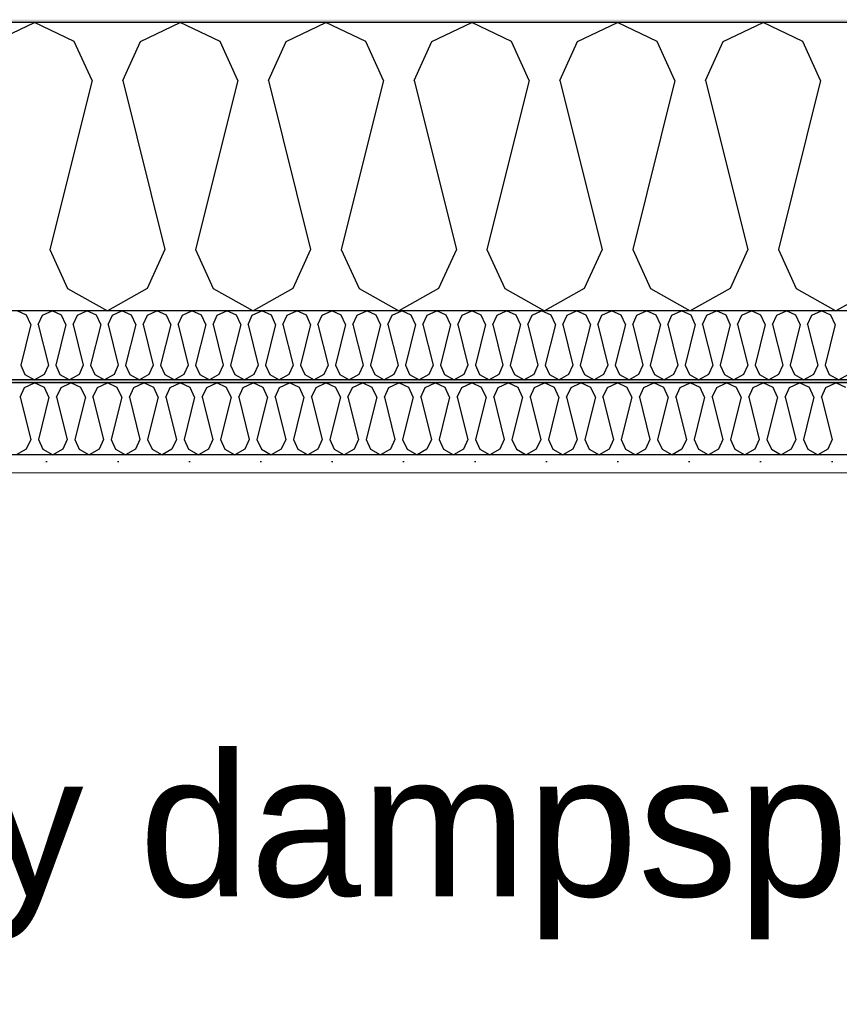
# Model space of a CAD drawing. Header units: millimetres. Extents: x -8544 to 51179, y -2070 to 39312.
# Tile 54 of 165: x 5806 to 6380, y 9796 to 10485. Entities that reach past the tile are written whole.
import ezdxf

# ---------------------------------------------------------------- set-up
doc = ezdxf.new("R2010")
doc.units = ezdxf.units.MM
doc.header["$LTSCALE"] = 0.5
doc.header["$MEASUREMENT"] = 0
doc.linetypes.add('PLINE', pattern=[0])
doc.layers.add('236- Innvendig kledning og overflate(Nye konstruksjoner)', color=7, linetype='Continuous', lineweight=0)
for name, color, linetype in [('256- Faste himlinger og overflatebehandling (Skravur)(Nye konstruksjoner)', 7, 'Continuous'), ('256- Faste himlinger og overflatebehandling(Nye konstruksjoner)', 7, 'Continuous'), ('261- Primærkonstruksjon (tak)', 7, 'Continuous'), ('261- Primærkonstruksjon (tak) (Skravur)', 7, 'Continuous'), ('262- Taktekking (Skravur)(Nye konstruksjoner)', 7, 'Continuous'), ('832- Tekst bygning(Nye konstruksjoner)', 7, 'Continuous')]:
    doc.layers.add(name, color=color, linetype=linetype)
doc.styles.add('GENERATED_STYLE_3', font='arial.ttf')
doc.dimstyles.new('GENERATED_STYLE__2', dxfattribs={"dimtxt": 0.18, "dimasz": 182.4, "dimexe": 0.18, "dimexo": 0.0625, "dimgap": 0, "dimtad": 0, "dimtih": 1, "dimtoh": 1, "dimdec": 4, "dimzin": 0, "dimdsep": 46, "dimcen": 0.09, "dimadec": 0, "dimazin": 0, "dimtfac": 1, "dimtdec": 4, "dimtmove": 0, "dimatfit": 3, "dimldrblk": 'ARROWHEAD_5', "dimfxl": 1, "dimtolj": 1, "dimtzin": 0, "dimarcsym": 0})

# ---------------------------------------------------------------- blocks, each defined once
blk = doc.blocks.new('*X3')
at = {"layer": '261- Primærkonstruksjon (tak) (Skravur)', "linetype": 'PLINE'}
for p, q in [((5788.7, 10469.96), (5816.56, 10483.15)), ((5844.43, 10469.96), (5816.56, 10483.15)), ((5890.74, 10469.96), (5918.61, 10483.15)), ((5946.48, 10469.96), (5918.61, 10483.15)), ((5992.79, 10469.96), (6020.65, 10483.15)), ((6048.52, 10469.96), (6020.65, 10483.15)), ((6094.83, 10469.96), (6122.7, 10483.15)), ((6150.57, 10469.96), (6122.7, 10483.15)), ((6196.88, 10469.96), (6224.74, 10483.15)), ((6252.61, 10469.96), (6224.74, 10483.15)), ((6298.92, 10469.96), (6326.79, 10483.15)), ((6354.66, 10469.96), (6326.79, 10483.15)), ((5856.87, 10442.63), (5844.43, 10469.96)), ((5878.31, 10442.63), (5890.74, 10469.96)), ((5958.91, 10442.63), (5946.48, 10469.96)), ((5980.35, 10442.63), (5992.79, 10469.96)), ((6060.96, 10442.63), (6048.52, 10469.96)), ((6082.4, 10442.63), (6094.83, 10469.96)), ((6163, 10442.63), (6150.57, 10469.96)), ((6184.44, 10442.63), (6196.88, 10469.96)), ((6265.05, 10442.63), (6252.61, 10469.96)), ((6286.49, 10442.63), (6298.92, 10469.96)), ((6367.09, 10442.63), (6354.66, 10469.96)), ((5856.87, 10442.63), (5827.28, 10324.3)), ((5878.31, 10442.63), (5907.89, 10324.3)), ((5958.91, 10442.63), (5929.33, 10324.3)), ((5980.35, 10442.63), (6009.93, 10324.3)), ((6060.96, 10442.63), (6031.37, 10324.3)), ((6082.4, 10442.63), (6111.98, 10324.3)), ((6163, 10442.63), (6133.42, 10324.3)), ((6184.44, 10442.63), (6214.02, 10324.3)), ((6265.05, 10442.63), (6235.46, 10324.3)), ((6286.49, 10442.63), (6316.07, 10324.3)), ((6367.09, 10442.63), (6337.51, 10324.3)), ((5827.28, 10324.3), (5839.72, 10296.97)), ((5907.89, 10324.3), (5895.45, 10296.97)), ((5929.33, 10324.3), (5941.76, 10296.97)), ((6009.93, 10324.3), (5997.5, 10296.97)), ((6031.37, 10324.3), (6043.81, 10296.97)), ((6111.98, 10324.3), (6099.54, 10296.97)), ((6133.42, 10324.3), (6145.85, 10296.97)), ((6214.02, 10324.3), (6201.59, 10296.97)), ((6235.46, 10324.3), (6247.9, 10296.97)), ((6316.07, 10324.3), (6303.63, 10296.97)), ((6337.51, 10324.3), (6349.94, 10296.97)), ((5839.72, 10296.97), (5867.59, 10281.42)), ((5895.45, 10296.97), (5867.59, 10281.42)), ((5941.76, 10296.97), (5969.63, 10281.42)), ((5997.5, 10296.97), (5969.63, 10281.42)), ((6043.81, 10296.97), (6071.68, 10281.42)), ((6099.54, 10296.97), (6071.68, 10281.42)), ((6145.85, 10296.97), (6173.72, 10281.42)), ((6201.59, 10296.97), (6173.72, 10281.42)), ((6247.9, 10296.97), (6275.77, 10281.42)), ((6303.63, 10296.97), (6275.77, 10281.42)), ((6349.94, 10296.97), (6377.81, 10281.42)), ((6405.68, 10296.97), (6377.81, 10281.42))]:
    blk.add_line(p, q, dxfattribs=at)
blk = doc.blocks.new('*X55')
at = {"layer": '256- Faste himlinger og overflatebehandling (Skravur)(Nye konstruksjoner)', "linetype": 'PLINE'}
for p, q in [((5811.01, 10278.25), (5804.32, 10281.42)), ((5813.99, 10271.7), (5811.01, 10278.25)), ((5819.14, 10271.7), (5822.12, 10278.25)), ((5822.12, 10278.25), (5828.81, 10281.42)), ((5835.5, 10278.25), (5828.81, 10281.42)), ((5838.48, 10271.7), (5835.5, 10278.25)), ((5843.63, 10271.7), (5846.61, 10278.25)), ((5846.61, 10278.25), (5853.3, 10281.42)), ((5859.99, 10278.25), (5853.3, 10281.42)), ((5862.97, 10271.7), (5859.99, 10278.25)), ((5868.12, 10271.7), (5871.1, 10278.25)), ((5871.1, 10278.25), (5877.79, 10281.42)), ((5884.48, 10278.25), (5877.79, 10281.42)), ((5887.46, 10271.7), (5884.48, 10278.25)), ((5892.61, 10271.7), (5895.59, 10278.25)), ((5895.59, 10278.25), (5902.28, 10281.42)), ((5908.97, 10278.25), (5902.28, 10281.42)), ((5911.95, 10271.7), (5908.97, 10278.25)), ((5917.1, 10271.7), (5920.08, 10278.25)), ((5920.08, 10278.25), (5926.77, 10281.42)), ((5933.46, 10278.25), (5926.77, 10281.42)), ((5936.44, 10271.7), (5933.46, 10278.25)), ((5941.59, 10271.7), (5944.57, 10278.25)), ((5944.57, 10278.25), (5951.26, 10281.42)), ((5957.95, 10278.25), (5951.26, 10281.42)), ((5960.94, 10271.7), (5957.95, 10278.25)), ((5966.08, 10271.7), (5969.07, 10278.25)), ((5969.07, 10278.25), (5975.75, 10281.42)), ((5982.44, 10278.25), (5975.75, 10281.42)), ((5985.43, 10271.7), (5982.44, 10278.25)), ((5990.57, 10271.7), (5993.56, 10278.25)), ((5993.56, 10278.25), (6000.24, 10281.42)), ((6006.93, 10278.25), (6000.24, 10281.42)), ((6009.92, 10271.7), (6006.93, 10278.25)), ((6015.06, 10271.7), (6018.05, 10278.25)), ((6018.05, 10278.25), (6024.74, 10281.42)), ((6031.42, 10278.25), (6024.74, 10281.42)), ((6034.41, 10271.7), (6031.42, 10278.25)), ((6039.55, 10271.7), (6042.54, 10278.25)), ((6042.54, 10278.25), (6049.23, 10281.42)), ((6055.91, 10278.25), (6049.23, 10281.42)), ((6058.9, 10271.7), (6055.91, 10278.25)), ((6064.04, 10271.7), (6067.03, 10278.25)), ((6067.03, 10278.25), (6073.72, 10281.42)), ((6080.41, 10278.25), (6073.72, 10281.42)), ((6083.39, 10271.7), (6080.41, 10278.25)), ((6088.54, 10271.7), (6091.52, 10278.25)), ((6091.52, 10278.25), (6098.21, 10281.42)), ((6104.9, 10278.25), (6098.21, 10281.42)), ((6107.88, 10271.7), (6104.9, 10278.25)), ((6113.03, 10271.7), (6116.01, 10278.25)), ((6116.01, 10278.25), (6122.7, 10281.42)), ((6129.39, 10278.25), (6122.7, 10281.42)), ((6132.37, 10271.7), (6129.39, 10278.25)), ((6137.52, 10271.7), (6140.5, 10278.25)), ((6140.5, 10278.25), (6147.19, 10281.42)), ((6153.88, 10278.25), (6147.19, 10281.42)), ((6156.86, 10271.7), (6153.88, 10278.25)), ((6162.01, 10271.7), (6164.99, 10278.25)), ((6164.99, 10278.25), (6171.68, 10281.42)), ((6178.37, 10278.25), (6171.68, 10281.42)), ((6181.35, 10271.7), (6178.37, 10278.25)), ((6186.5, 10271.7), (6189.48, 10278.25)), ((6189.48, 10278.25), (6196.17, 10281.42)), ((6202.86, 10278.25), (6196.17, 10281.42)), ((6205.84, 10271.7), (6202.86, 10278.25)), ((6210.99, 10271.7), (6213.97, 10278.25)), ((6213.97, 10278.25), (6220.66, 10281.42)), ((6227.35, 10278.25), (6220.66, 10281.42)), ((6230.33, 10271.7), (6227.35, 10278.25)), ((6235.48, 10271.7), (6238.46, 10278.25)), ((6238.46, 10278.25), (6245.15, 10281.42)), ((6251.84, 10278.25), (6245.15, 10281.42)), ((6254.83, 10271.7), (6251.84, 10278.25)), ((6259.97, 10271.7), (6262.96, 10278.25)), ((6262.96, 10278.25), (6269.64, 10281.42)), ((6276.33, 10278.25), (6269.64, 10281.42)), ((6279.32, 10271.7), (6276.33, 10278.25)), ((6284.46, 10271.7), (6287.45, 10278.25)), ((6287.45, 10278.25), (6294.13, 10281.42)), ((6300.82, 10278.25), (6294.13, 10281.42)), ((6303.81, 10271.7), (6300.82, 10278.25)), ((6308.95, 10271.7), (6311.94, 10278.25)), ((6311.94, 10278.25), (6318.63, 10281.42)), ((6325.31, 10278.25), (6318.63, 10281.42)), ((6328.3, 10271.7), (6325.31, 10278.25)), ((6333.44, 10271.7), (6336.43, 10278.25)), ((6336.43, 10278.25), (6343.12, 10281.42)), ((6349.8, 10278.25), (6343.12, 10281.42)), ((6352.79, 10271.7), (6349.8, 10278.25)), ((6357.93, 10271.7), (6360.92, 10278.25)), ((6360.92, 10278.25), (6367.61, 10281.42)), ((6374.29, 10278.25), (6367.61, 10281.42)), ((6377.28, 10271.7), (6374.29, 10278.25)), ((5813.99, 10271.7), (5806.89, 10243.3)), ((5819.14, 10271.7), (5826.24, 10243.3)), ((5838.48, 10271.7), (5831.38, 10243.3)), ((5843.63, 10271.7), (5850.73, 10243.3)), ((5862.97, 10271.7), (5855.87, 10243.3)), ((5868.12, 10271.7), (5875.22, 10243.3)), ((5887.46, 10271.7), (5880.36, 10243.3)), ((5892.61, 10271.7), (5899.71, 10243.3)), ((5911.95, 10271.7), (5904.85, 10243.3)), ((5917.1, 10271.7), (5924.2, 10243.3)), ((5936.44, 10271.7), (5929.35, 10243.3)), ((5941.59, 10271.7), (5948.69, 10243.3)), ((5960.94, 10271.7), (5953.84, 10243.3)), ((5966.08, 10271.7), (5973.18, 10243.3)), ((5985.43, 10271.7), (5978.33, 10243.3)), ((5990.57, 10271.7), (5997.67, 10243.3)), ((6009.92, 10271.7), (6002.82, 10243.3)), ((6015.06, 10271.7), (6022.16, 10243.3)), ((6034.41, 10271.7), (6027.31, 10243.3)), ((6039.55, 10271.7), (6046.65, 10243.3)), ((6058.9, 10271.7), (6051.8, 10243.3)), ((6064.04, 10271.7), (6071.14, 10243.3)), ((6083.39, 10271.7), (6076.29, 10243.3)), ((6088.54, 10271.7), (6095.64, 10243.3)), ((6107.88, 10271.7), (6100.78, 10243.3)), ((6113.03, 10271.7), (6120.13, 10243.3)), ((6132.37, 10271.7), (6125.27, 10243.3)), ((6137.52, 10271.7), (6144.62, 10243.3)), ((6156.86, 10271.7), (6149.76, 10243.3)), ((6162.01, 10271.7), (6169.11, 10243.3)), ((6181.35, 10271.7), (6174.25, 10243.3)), ((6186.5, 10271.7), (6193.6, 10243.3)), ((6205.84, 10271.7), (6198.74, 10243.3)), ((6210.99, 10271.7), (6218.09, 10243.3)), ((6230.33, 10271.7), (6223.23, 10243.3)), ((6235.48, 10271.7), (6242.58, 10243.3)), ((6254.83, 10271.7), (6247.73, 10243.3)), ((6259.97, 10271.7), (6267.07, 10243.3)), ((6279.32, 10271.7), (6272.22, 10243.3)), ((6284.46, 10271.7), (6291.56, 10243.3)), ((6303.81, 10271.7), (6296.71, 10243.3)), ((6308.95, 10271.7), (6316.05, 10243.3)), ((6328.3, 10271.7), (6321.2, 10243.3)), ((6333.44, 10271.7), (6340.54, 10243.3)), ((6352.79, 10271.7), (6345.69, 10243.3)), ((6357.93, 10271.7), (6365.03, 10243.3)), ((6377.28, 10271.7), (6370.18, 10243.3)), ((5806.89, 10243.3), (5809.88, 10236.74)), ((5826.24, 10243.3), (5823.25, 10236.74)), ((5831.38, 10243.3), (5834.37, 10236.74)), ((5850.73, 10243.3), (5847.74, 10236.74)), ((5855.87, 10243.3), (5858.86, 10236.74)), ((5875.22, 10243.3), (5872.23, 10236.74)), ((5880.36, 10243.3), (5883.35, 10236.74)), ((5899.71, 10243.3), (5896.72, 10236.74)), ((5904.85, 10243.3), (5907.84, 10236.74)), ((5924.2, 10243.3), (5921.22, 10236.74)), ((5929.35, 10243.3), (5932.33, 10236.74)), ((5948.69, 10243.3), (5945.71, 10236.74)), ((5953.84, 10243.3), (5956.82, 10236.74)), ((5973.18, 10243.3), (5970.2, 10236.74)), ((5978.33, 10243.3), (5981.31, 10236.74)), ((5997.67, 10243.3), (5994.69, 10236.74)), ((6002.82, 10243.3), (6005.8, 10236.74)), ((6022.16, 10243.3), (6019.18, 10236.74)), ((6027.31, 10243.3), (6030.29, 10236.74)), ((6046.65, 10243.3), (6043.67, 10236.74)), ((6051.8, 10243.3), (6054.78, 10236.74)), ((6071.14, 10243.3), (6068.16, 10236.74)), ((6076.29, 10243.3), (6079.27, 10236.74)), ((6095.64, 10243.3), (6092.65, 10236.74)), ((6100.78, 10243.3), (6103.77, 10236.74)), ((6120.13, 10243.3), (6117.14, 10236.74)), ((6125.27, 10243.3), (6128.26, 10236.74)), ((6144.62, 10243.3), (6141.63, 10236.74)), ((6149.76, 10243.3), (6152.75, 10236.74)), ((6169.11, 10243.3), (6166.12, 10236.74)), ((6174.25, 10243.3), (6177.24, 10236.74)), ((6193.6, 10243.3), (6190.61, 10236.74)), ((6198.74, 10243.3), (6201.73, 10236.74)), ((6218.09, 10243.3), (6215.1, 10236.74)), ((6223.23, 10243.3), (6226.22, 10236.74)), ((6242.58, 10243.3), (6239.6, 10236.74)), ((6247.73, 10243.3), (6250.71, 10236.74)), ((6267.07, 10243.3), (6264.09, 10236.74)), ((6272.22, 10243.3), (6275.2, 10236.74)), ((6291.56, 10243.3), (6288.58, 10236.74)), ((6296.71, 10243.3), (6299.69, 10236.74)), ((6316.05, 10243.3), (6313.07, 10236.74)), ((6321.2, 10243.3), (6324.18, 10236.74)), ((6340.54, 10243.3), (6337.56, 10236.74)), ((6345.69, 10243.3), (6348.67, 10236.74)), ((6365.03, 10243.3), (6362.05, 10236.74)), ((6370.18, 10243.3), (6373.16, 10236.74)), ((5809.88, 10236.74), (5816.56, 10233.01)), ((5823.25, 10236.74), (5816.56, 10233.01)), ((5834.37, 10236.74), (5841.05, 10233.01)), ((5847.74, 10236.74), (5841.05, 10233.01)), ((5858.86, 10236.74), (5865.55, 10233.01)), ((5872.23, 10236.74), (5865.55, 10233.01)), ((5883.35, 10236.74), (5890.04, 10233.01)), ((5896.72, 10236.74), (5890.04, 10233.01)), ((5907.84, 10236.74), (5914.53, 10233.01)), ((5921.22, 10236.74), (5914.53, 10233.01)), ((5932.33, 10236.74), (5939.02, 10233.01)), ((5945.71, 10236.74), (5939.02, 10233.01)), ((5956.82, 10236.74), (5963.51, 10233.01)), ((5970.2, 10236.74), (5963.51, 10233.01)), ((5981.31, 10236.74), (5988, 10233.01)), ((5994.69, 10236.74), (5988, 10233.01)), ((6005.8, 10236.74), (6012.49, 10233.01)), ((6019.18, 10236.74), (6012.49, 10233.01)), ((6030.29, 10236.74), (6036.98, 10233.01)), ((6043.67, 10236.74), (6036.98, 10233.01)), ((6054.78, 10236.74), (6061.47, 10233.01)), ((6068.16, 10236.74), (6061.47, 10233.01)), ((6079.27, 10236.74), (6085.96, 10233.01)), ((6092.65, 10236.74), (6085.96, 10233.01)), ((6103.77, 10236.74), (6110.45, 10233.01)), ((6117.14, 10236.74), (6110.45, 10233.01)), ((6128.26, 10236.74), (6134.94, 10233.01)), ((6141.63, 10236.74), (6134.94, 10233.01)), ((6152.75, 10236.74), (6159.43, 10233.01)), ((6166.12, 10236.74), (6159.43, 10233.01)), ((6177.24, 10236.74), (6183.93, 10233.01)), ((6190.61, 10236.74), (6183.93, 10233.01)), ((6201.73, 10236.74), (6208.42, 10233.01)), ((6215.1, 10236.74), (6208.42, 10233.01)), ((6226.22, 10236.74), (6232.91, 10233.01)), ((6239.6, 10236.74), (6232.91, 10233.01)), ((6250.71, 10236.74), (6257.4, 10233.01)), ((6264.09, 10236.74), (6257.4, 10233.01)), ((6275.2, 10236.74), (6281.89, 10233.01)), ((6288.58, 10236.74), (6281.89, 10233.01)), ((6299.69, 10236.74), (6306.38, 10233.01)), ((6313.07, 10236.74), (6306.38, 10233.01)), ((6324.18, 10236.74), (6330.87, 10233.01)), ((6337.56, 10236.74), (6330.87, 10233.01)), ((6348.67, 10236.74), (6355.36, 10233.01)), ((6362.05, 10236.74), (6355.36, 10233.01)), ((6373.16, 10236.74), (6379.85, 10233.01)), ((6386.54, 10236.74), (6379.85, 10233.01))]:
    blk.add_line(p, q, dxfattribs=at)
blk = doc.blocks.new('*X57')
at = {"layer": '256- Faste himlinger og overflatebehandling (Skravur)(Nye konstruksjoner)', "linetype": 'PLINE'}
for p, q in [((5809.6, 10227.69), (5816.56, 10230.99)), ((5823.53, 10227.69), (5816.56, 10230.99)), ((5835.11, 10227.69), (5842.07, 10230.99)), ((5849.04, 10227.69), (5842.07, 10230.99)), ((5860.62, 10227.69), (5867.59, 10230.99)), ((5874.55, 10227.69), (5867.59, 10230.99)), ((5886.13, 10227.69), (5893.1, 10230.99)), ((5900.06, 10227.69), (5893.1, 10230.99)), ((5911.64, 10227.69), (5918.61, 10230.99)), ((5925.58, 10227.69), (5918.61, 10230.99)), ((5937.15, 10227.69), (5944.12, 10230.99)), ((5951.09, 10227.69), (5944.12, 10230.99)), ((5962.66, 10227.69), (5969.63, 10230.99)), ((5976.6, 10227.69), (5969.63, 10230.99)), ((5988.18, 10227.69), (5995.14, 10230.99)), ((6002.11, 10227.69), (5995.14, 10230.99)), ((6013.69, 10227.69), (6020.65, 10230.99)), ((6027.62, 10227.69), (6020.65, 10230.99)), ((6039.2, 10227.69), (6046.16, 10230.99)), ((6053.13, 10227.69), (6046.16, 10230.99)), ((6064.71, 10227.69), (6071.68, 10230.99)), ((6078.64, 10227.69), (6071.68, 10230.99)), ((6090.22, 10227.69), (6097.19, 10230.99)), ((6104.15, 10227.69), (6097.19, 10230.99)), ((6115.73, 10227.69), (6122.7, 10230.99)), ((6129.67, 10227.69), (6122.7, 10230.99)), ((6141.24, 10227.69), (6148.21, 10230.99)), ((6155.18, 10227.69), (6148.21, 10230.99)), ((6166.75, 10227.69), (6173.72, 10230.99)), ((6180.69, 10227.69), (6173.72, 10230.99)), ((6192.27, 10227.69), (6199.23, 10230.99)), ((6206.2, 10227.69), (6199.23, 10230.99)), ((6217.78, 10227.69), (6224.74, 10230.99)), ((6231.71, 10227.69), (6224.74, 10230.99)), ((6243.29, 10227.69), (6250.25, 10230.99)), ((6257.22, 10227.69), (6250.25, 10230.99)), ((6268.8, 10227.69), (6275.77, 10230.99)), ((6282.73, 10227.69), (6275.77, 10230.99)), ((6294.31, 10227.69), (6301.28, 10230.99)), ((6308.24, 10227.69), (6301.28, 10230.99)), ((6319.82, 10227.69), (6326.79, 10230.99)), ((6333.76, 10227.69), (6326.79, 10230.99)), ((6345.33, 10227.69), (6352.3, 10230.99)), ((6359.27, 10227.69), (6352.3, 10230.99)), ((6370.84, 10227.69), (6377.81, 10230.99)), ((6384.78, 10227.69), (6377.81, 10230.99)), ((5806.49, 10220.86), (5809.6, 10227.69)), ((5826.64, 10220.86), (5823.53, 10227.69)), ((5832, 10220.86), (5835.11, 10227.69)), ((5852.15, 10220.86), (5849.04, 10227.69)), ((5857.51, 10220.86), (5860.62, 10227.69)), ((5877.66, 10220.86), (5874.55, 10227.69)), ((5883.02, 10220.86), (5886.13, 10227.69)), ((5903.17, 10220.86), (5900.06, 10227.69)), ((5908.53, 10220.86), (5911.64, 10227.69)), ((5928.68, 10220.86), (5925.58, 10227.69)), ((5934.04, 10220.86), (5937.15, 10227.69)), ((5954.2, 10220.86), (5951.09, 10227.69)), ((5959.56, 10220.86), (5962.66, 10227.69)), ((5979.71, 10220.86), (5976.6, 10227.69)), ((5985.07, 10220.86), (5988.18, 10227.69)), ((6005.22, 10220.86), (6002.11, 10227.69)), ((6010.58, 10220.86), (6013.69, 10227.69)), ((6030.73, 10220.86), (6027.62, 10227.69)), ((6036.09, 10220.86), (6039.2, 10227.69)), ((6056.24, 10220.86), (6053.13, 10227.69)), ((6061.6, 10220.86), (6064.71, 10227.69)), ((6081.75, 10220.86), (6078.64, 10227.69)), ((6087.11, 10220.86), (6090.22, 10227.69)), ((6107.26, 10220.86), (6104.15, 10227.69)), ((6112.62, 10220.86), (6115.73, 10227.69)), ((6132.77, 10220.86), (6129.67, 10227.69)), ((6138.13, 10220.86), (6141.24, 10227.69)), ((6158.29, 10220.86), (6155.18, 10227.69)), ((6163.65, 10220.86), (6166.75, 10227.69)), ((6183.8, 10220.86), (6180.69, 10227.69)), ((6189.16, 10220.86), (6192.27, 10227.69)), ((6209.31, 10220.86), (6206.2, 10227.69)), ((6214.67, 10220.86), (6217.78, 10227.69)), ((6234.82, 10220.86), (6231.71, 10227.69)), ((6240.18, 10220.86), (6243.29, 10227.69)), ((6260.33, 10220.86), (6257.22, 10227.69)), ((6265.69, 10220.86), (6268.8, 10227.69)), ((6285.84, 10220.86), (6282.73, 10227.69)), ((6291.2, 10220.86), (6294.31, 10227.69)), ((6311.35, 10220.86), (6308.24, 10227.69)), ((6316.71, 10220.86), (6319.82, 10227.69)), ((6336.86, 10220.86), (6333.76, 10227.69)), ((6342.22, 10220.86), (6345.33, 10227.69)), ((6362.38, 10220.86), (6359.27, 10227.69)), ((6367.74, 10220.86), (6370.84, 10227.69)), ((5806.49, 10220.86), (5813.88, 10191.28)), ((5826.64, 10220.86), (5819.24, 10191.28)), ((5832, 10220.86), (5839.4, 10191.28)), ((5852.15, 10220.86), (5844.75, 10191.28)), ((5857.51, 10220.86), (5864.91, 10191.28)), ((5877.66, 10220.86), (5870.27, 10191.28)), ((5883.02, 10220.86), (5890.42, 10191.28)), ((5903.17, 10220.86), (5895.78, 10191.28)), ((5908.53, 10220.86), (5915.93, 10191.28)), ((5928.68, 10220.86), (5921.29, 10191.28)), ((5934.04, 10220.86), (5941.44, 10191.28)), ((5954.2, 10220.86), (5946.8, 10191.28)), ((5959.56, 10220.86), (5966.95, 10191.28)), ((5979.71, 10220.86), (5972.31, 10191.28)), ((5985.07, 10220.86), (5992.46, 10191.28)), ((6005.22, 10220.86), (5997.82, 10191.28)), ((6010.58, 10220.86), (6017.97, 10191.28)), ((6030.73, 10220.86), (6023.33, 10191.28)), ((6036.09, 10220.86), (6043.48, 10191.28)), ((6056.24, 10220.86), (6048.84, 10191.28)), ((6061.6, 10220.86), (6069, 10191.28)), ((6081.75, 10220.86), (6074.36, 10191.28)), ((6087.11, 10220.86), (6094.51, 10191.28)), ((6107.26, 10220.86), (6099.87, 10191.28)), ((6112.62, 10220.86), (6120.02, 10191.28)), ((6132.77, 10220.86), (6125.38, 10191.28)), ((6138.13, 10220.86), (6145.53, 10191.28)), ((6158.29, 10220.86), (6150.89, 10191.28)), ((6163.65, 10220.86), (6171.04, 10191.28)), ((6183.8, 10220.86), (6176.4, 10191.28)), ((6189.16, 10220.86), (6196.55, 10191.28)), ((6209.31, 10220.86), (6201.91, 10191.28)), ((6214.67, 10220.86), (6222.06, 10191.28)), ((6234.82, 10220.86), (6227.42, 10191.28)), ((6240.18, 10220.86), (6247.57, 10191.28)), ((6260.33, 10220.86), (6252.93, 10191.28)), ((6265.69, 10220.86), (6273.09, 10191.28)), ((6285.84, 10220.86), (6278.45, 10191.28)), ((6291.2, 10220.86), (6298.6, 10191.28)), ((6311.35, 10220.86), (6303.96, 10191.28)), ((6316.71, 10220.86), (6324.11, 10191.28)), ((6336.86, 10220.86), (6329.47, 10191.28)), ((6342.22, 10220.86), (6349.62, 10191.28)), ((6362.38, 10220.86), (6354.98, 10191.28)), ((6367.74, 10220.86), (6375.13, 10191.28)), ((5813.88, 10191.28), (5810.77, 10184.44)), ((5819.24, 10191.28), (5822.35, 10184.44)), ((5839.4, 10191.28), (5836.29, 10184.44)), ((5844.75, 10191.28), (5847.86, 10184.44)), ((5864.91, 10191.28), (5861.8, 10184.44)), ((5870.27, 10191.28), (5873.37, 10184.44)), ((5890.42, 10191.28), (5887.31, 10184.44)), ((5895.78, 10191.28), (5898.89, 10184.44)), ((5915.93, 10191.28), (5912.82, 10184.44)), ((5921.29, 10191.28), (5924.4, 10184.44)), ((5941.44, 10191.28), (5938.33, 10184.44)), ((5946.8, 10191.28), (5949.91, 10184.44)), ((5966.95, 10191.28), (5963.84, 10184.44)), ((5972.31, 10191.28), (5975.42, 10184.44)), ((5992.46, 10191.28), (5989.35, 10184.44)), ((5997.82, 10191.28), (6000.93, 10184.44)), ((6017.97, 10191.28), (6014.86, 10184.44)), ((6023.33, 10191.28), (6026.44, 10184.44)), ((6043.48, 10191.28), (6040.38, 10184.44)), ((6048.84, 10191.28), (6051.95, 10184.44)), ((6069, 10191.28), (6065.89, 10184.44)), ((6074.36, 10191.28), (6077.46, 10184.44)), ((6094.51, 10191.28), (6091.4, 10184.44)), ((6099.87, 10191.28), (6102.98, 10184.44)), ((6120.02, 10191.28), (6116.91, 10184.44)), ((6125.38, 10191.28), (6128.49, 10184.44)), ((6145.53, 10191.28), (6142.42, 10184.44)), ((6150.89, 10191.28), (6154, 10184.44)), ((6171.04, 10191.28), (6167.93, 10184.44)), ((6176.4, 10191.28), (6179.51, 10184.44)), ((6196.55, 10191.28), (6193.44, 10184.44)), ((6201.91, 10191.28), (6205.02, 10184.44)), ((6222.06, 10191.28), (6218.95, 10184.44)), ((6227.42, 10191.28), (6230.53, 10184.44)), ((6247.57, 10191.28), (6244.47, 10184.44)), ((6252.93, 10191.28), (6256.04, 10184.44)), ((6273.09, 10191.28), (6269.98, 10184.44)), ((6278.45, 10191.28), (6281.55, 10184.44)), ((6298.6, 10191.28), (6295.49, 10184.44)), ((6303.96, 10191.28), (6307.07, 10184.44)), ((6324.11, 10191.28), (6321, 10184.44)), ((6329.47, 10191.28), (6332.58, 10184.44)), ((6349.62, 10191.28), (6346.51, 10184.44)), ((6354.98, 10191.28), (6358.09, 10184.44)), ((6375.13, 10191.28), (6372.02, 10184.44)), ((5810.77, 10184.44), (5803.81, 10180.56)), ((5822.35, 10184.44), (5829.32, 10180.56)), ((5836.29, 10184.44), (5829.32, 10180.56)), ((5847.86, 10184.44), (5854.83, 10180.56)), ((5861.8, 10184.44), (5854.83, 10180.56)), ((5873.37, 10184.44), (5880.34, 10180.56)), ((5887.31, 10184.44), (5880.34, 10180.56)), ((5898.89, 10184.44), (5905.85, 10180.56)), ((5912.82, 10184.44), (5905.85, 10180.56)), ((5924.4, 10184.44), (5931.36, 10180.56)), ((5938.33, 10184.44), (5931.36, 10180.56)), ((5949.91, 10184.44), (5956.88, 10180.56)), ((5963.84, 10184.44), (5956.88, 10180.56)), ((5975.42, 10184.44), (5982.39, 10180.56)), ((5989.35, 10184.44), (5982.39, 10180.56)), ((6000.93, 10184.44), (6007.9, 10180.56)), ((6014.86, 10184.44), (6007.9, 10180.56)), ((6026.44, 10184.44), (6033.41, 10180.56)), ((6040.38, 10184.44), (6033.41, 10180.56)), ((6051.95, 10184.44), (6058.92, 10180.56)), ((6065.89, 10184.44), (6058.92, 10180.56)), ((6077.46, 10184.44), (6084.43, 10180.56)), ((6091.4, 10184.44), (6084.43, 10180.56)), ((6102.98, 10184.44), (6109.94, 10180.56)), ((6116.91, 10184.44), (6109.94, 10180.56)), ((6128.49, 10184.44), (6135.45, 10180.56)), ((6142.42, 10184.44), (6135.45, 10180.56)), ((6154, 10184.44), (6160.97, 10180.56)), ((6167.93, 10184.44), (6160.97, 10180.56)), ((6179.51, 10184.44), (6186.48, 10180.56)), ((6193.44, 10184.44), (6186.48, 10180.56)), ((6205.02, 10184.44), (6211.99, 10180.56)), ((6218.95, 10184.44), (6211.99, 10180.56)), ((6230.53, 10184.44), (6237.5, 10180.56)), ((6244.47, 10184.44), (6237.5, 10180.56)), ((6256.04, 10184.44), (6263.01, 10180.56)), ((6269.98, 10184.44), (6263.01, 10180.56)), ((6281.55, 10184.44), (6288.52, 10180.56)), ((6295.49, 10184.44), (6288.52, 10180.56)), ((6307.07, 10184.44), (6314.03, 10180.56)), ((6321, 10184.44), (6314.03, 10180.56)), ((6332.58, 10184.44), (6339.54, 10180.56)), ((6346.51, 10184.44), (6339.54, 10180.56)), ((6358.09, 10184.44), (6365.06, 10180.56)), ((6372.02, 10184.44), (6365.06, 10180.56))]:
    blk.add_line(p, q, dxfattribs=at)
blk = doc.blocks.new('ARROWHEAD_5')
at = {"linetype": 'Continuous'}
blk.add_hatch(color=256, dxfattribs=at).paths.add_polyline_path([(-1, 0.2679), (0, 0), (-1, -0.2679)])
blk.add_line((0, 0), (-1, 0), dxfattribs=at)

msp = doc.modelspace()

# ---------------------------------------------------------------- hatches: boundary and pattern name
at = {"layer": '256- Faste himlinger og overflatebehandling (Skravur)(Nye konstruksjoner)', "linetype": 'Continuous'}
msp.add_hatch(color=256, dxfattribs=at).paths.add_polyline_path([(4911.93, 10233), (4911.93, 10230.99), (7921.93, 10230.99), (7921.93, 10233)])
h = msp.add_hatch(dxfattribs=at)
h.set_pattern_fill('Gips', color=256, style=0, pattern_type=2)
h.set_pattern_definition([(0, (0, 0), (0, 86.60254), [0, -50]), (0, (25, 43.3), (0, 86.60254), [0, -50])])
h.paths.add_polyline_path([(4911.93, 10167.95), (7921.93, 10167.95), (7921.93, 10180.56), (4911.93, 10180.56)])
at = {"layer": '262- Taktekking (Skravur)(Nye konstruksjoner)', "linetype": 'Continuous'}
h = msp.add_hatch(dxfattribs=at)
h.set_pattern_fill('Prikker_tett', color=256, style=0, pattern_type=2)
h.set_pattern_definition([(0, (0, 0), (0, 43.30127), [0, -25]), (0, (12.5, 21.65), (0, 43.30127), [0, -25])])
h.paths.add_polyline_path([(-2583.07, 10483.14), (12216.93, 10483.14), (12216.93, 10485.16), (-2583.07, 10485.16)])

# ---------------------------------------------------------------- linework, layer by layer
at = {"layer": '236- Innvendig kledning og overflate(Nye konstruksjoner)', "linetype": 'PLINE'}
msp.add_line((8321.93, 10167.95), (4911.93, 10167.95), dxfattribs=at)
at = {"layer": '256- Faste himlinger og overflatebehandling(Nye konstruksjoner)', "linetype": 'PLINE'}
for p, q in [((8321.93, 10233), (4911.93, 10233)), ((8321.93, 10230.99), (4911.93, 10230.99)), ((8321.93, 10180.56), (4911.93, 10180.56))]:
    msp.add_line(p, q, dxfattribs=at)
at = {"layer": '261- Primærkonstruksjon (tak)', "linetype": 'PLINE'}
for p, q in [((12166.93, 10483.14), (-2533.07, 10483.14)), ((8321.93, 10281.42), (4911.93, 10281.42))]:
    msp.add_line(p, q, dxfattribs=at)

# ---------------------------------------------------------------- block references
at = {"layer": '256- Faste himlinger og overflatebehandling(Nye konstruksjoner)'}
for name in ['*X55', '*X57']:
    msp.add_blockref(name, (0, 0), dxfattribs=at)
at = {"layer": '261- Primærkonstruksjon (tak)'}
msp.add_blockref('*X3', (0, 0), dxfattribs=at)

# ---------------------------------------------------------------- texts
at = {"layer": '832- Tekst bygning(Nye konstruksjoner)', "linetype": 'Continuous', "insert": (5680.24, 9841.31), "char_height": 100, "attachment_point": 7, "style": 'GENERATED_STYLE_3'}
msp.add_mtext('\\A1;{\\pql;\\fArial|b0|i0|c0|p0;\\W1.000000;Ny dampsperre og isolering}', dxfattribs=at)

# ---------------------------------------------------------------- leaders
at = {"layer": '832- Tekst bygning(Nye konstruksjoner)', "linetype": 'PLINE', "annotation_type": 0, "has_hookline": 1, "hookline_direction": 0, "text_width": 1686.7}
msp.add_leader([(5429.86, 10226.42), (5589.59, 9841.31), (5497.84, 9795.89), (5680.24, 9795.89)], dimstyle='GENERATED_STYLE__2', dxfattribs=at)

doc.saveas('drawing.dxf')
